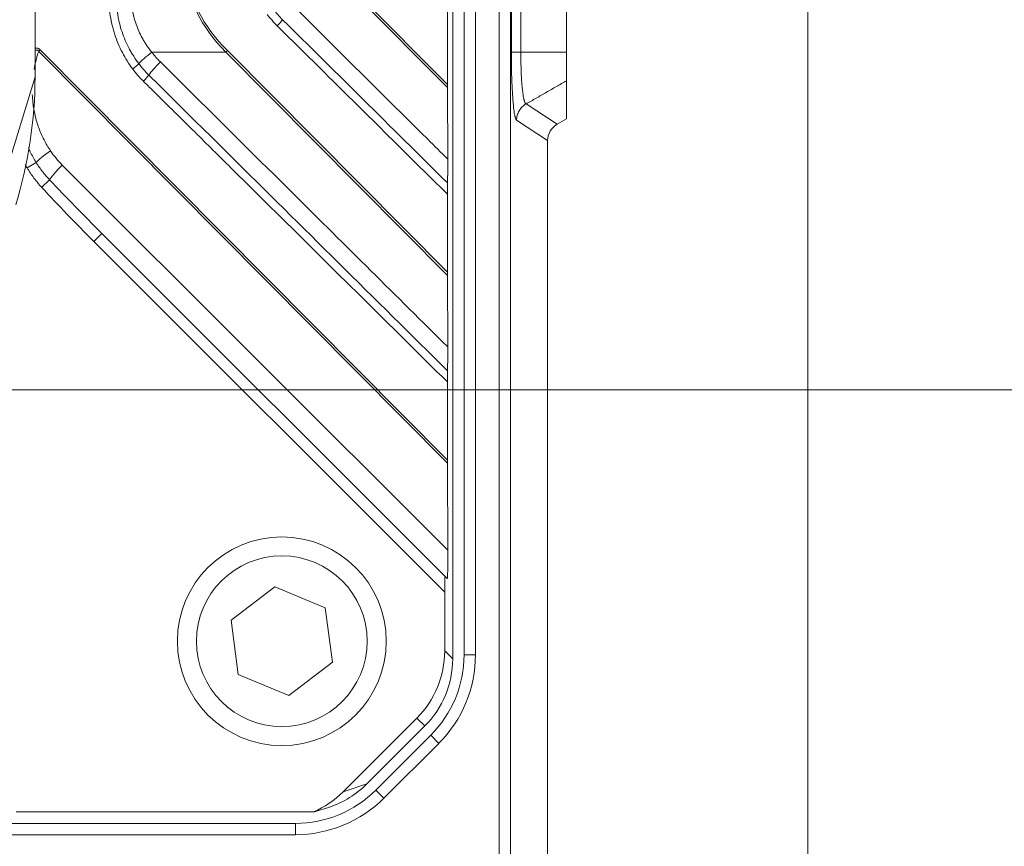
# Model space of a CAD drawing. Header units: millimetres. Extents: x 4 to 837, y 5 to 589.
# Tile 129 of 164: x 725 to 751, y 262 to 284. Entities that reach past the tile are written whole.
import ezdxf

# ---------------------------------------------------------------- set-up
doc = ezdxf.new("R2010")
doc.units = ezdxf.units.MM
doc.layers.add('1', color=7, linetype='Continuous', true_color=0xffffff)
doc.styles.add('ideas_simplex', font='simplex.shx')
doc.dimstyles.get("Standard").update_dxf_attribs({"dimtxt": 0.18, "dimasz": 0.18, "dimexe": 0.18, "dimexo": 0.0625, "dimgap": 0.09, "dimtad": 0, "dimtih": 1, "dimtoh": 1, "dimdec": 4, "dimzin": 0, "dimdsep": 46, "dimtxsty": 'Standard', "dimcen": 0.09, "dimadec": 0, "dimazin": 0, "dimtfac": 1, "dimtdec": 4, "dimtofl": 0, "dimtmove": 0, "dimatfit": 3, "dimfxl": 1, "dimtolj": 1, "dimtzin": 0, "dimarcsym": 0})

# ---------------------------------------------------------------- blocks, each defined once
blk = doc.blocks.new('_U0')
at = {"layer": '1', "color": 152, "lineweight": 13}
for p, q in [((700.230343, 313.020432), (786.941245, 313.020432)), ((709.630778, 274.485367), (786.941245, 274.485367))]:
    blk.add_line(p, q, dxfattribs=at)
at = {"layer": '1', "color": 27, "lineweight": 13}
blk.add_line((784.941245, 313.020432), (784.941245, 274.485367), dxfattribs=at)
at = {"layer": '1', "color": 87, "lineweight": 25}
for p, q in [((783.441245, 300.8554), (777.816245, 300.8554)), ((777.816245, 300.8554), (777.816245, 299.3554)), ((783.441245, 299.3554), (783.441245, 300.8554)), ((777.816245, 288.1504), (777.816245, 286.6504)), ((783.441245, 286.6504), (783.441245, 288.1504)), ((777.816245, 286.6504), (783.441245, 286.6504))]:
    blk.add_line(p, q, dxfattribs=at)
at = {"layer": '1', "color": 27, "lineweight": 18}
for points in [[(784.941245, 313.020432), (785.470226, 310.020434), (784.412264, 310.02043)], [(784.941245, 274.485367), (784.412264, 277.485365), (785.470226, 277.485369)]]:
    blk.add_solid(points, dxfattribs=at)
at = {"layer": '1', "color": 87, "linetype": 'Continuous', "lineweight": 25, "char_height": 3, "attachment_point": 7, "rotation": 90, "line_spacing_factor": 1.204819, "style": 'ideas_simplex'}
for s, insert in [('\\W1.3508;1.52', (783.287745, 288.0979)), ('\\W1.2664;38,5', (775.975245, 288.0979))]:
    blk.add_mtext(s, dxfattribs=dict(at, insert=insert))

msp = doc.modelspace()

# ---------------------------------------------------------------- linework, layer by layer
at = {"layer": '1', "color": 251, "linetype": 'Continuous', "lineweight": 18}
msp.add_line((745.744, 380.215), (745.744, 241.504), dxfattribs=at)
at = {"layer": '1', "color": 143, "linetype": 'Continuous', "lineweight": 13}
for p, q in [((737.615, 262.148), (737.615, 359.571)), ((737.914, 359.571), (737.914, 262.148)), ((736.992, 354.217), (736.992, 267.502)), ((737.937, 283.383), (737.937, 289.335)), ((738.185, 289.335), (738.185, 283.383)), ((739.392, 283.383), (738.185, 283.383)), ((738.324, 282.019), (739.14, 281.484)), ((738.892, 281.053), (738.075, 281.589)), ((736.692, 267.502), (736.992, 267.502)), ((735.813, 265.381), (736.025, 265.168)), ((736.025, 265.168), (734.582, 263.726)), ((734.37, 263.938), (734.582, 263.726)), ((732.249, 263.059), (732.249, 262.759)), ((732.249, 262.759), (696.218, 262.759))]:
    msp.add_line(p, q, dxfattribs=at)
at = {"layer": '1', "color": 9, "linetype": 'Continuous', "lineweight": 18}
for p, q in [((736.392, 354.326), (736.392, 267.393)), ((725.393, 282.736), (725.393, 338.983)), ((736.252, 282.534), (736.252, 284.627)), ((736.252, 282.45), (736.261, 280.566)), ((736.252, 279.643), (736.252, 277.584)), ((727.155, 278.606), (736.192, 269.569)), ((736.252, 277.5), (736.261, 275.617)), ((736.252, 272.634), (736.252, 274.693)), ((736.252, 272.55), (736.263, 270.257)), ((736.248, 269.513), (736.192, 269.569)), ((736.182, 269.155), (736.182, 267.602)), ((733.505, 263.89), (735.45, 265.835)), ((735.66, 265.626), (734.134, 264.099)), ((732.756, 263.359), (733.146, 263.489)), ((732.725, 263.359), (724.892, 263.359)), ((732.725, 263.359), (732.756, 263.359))]:
    msp.add_line(p, q, dxfattribs=at)
at = {"layer": '1', "color": 143, "linetype": 'Continuous', "lineweight": 18}
for p, q in [((736.692, 267.502), (736.692, 354.217)), ((739.392, 289.335), (739.392, 283.383)), ((737.937, 283.383), (738.185, 283.383)), ((739.392, 282.633), (739.392, 281.63)), ((739.14, 281.484), (739.392, 281.63)), ((734.37, 263.938), (735.813, 265.381)), ((696.612, 263.059), (732.249, 263.059))]:
    msp.add_line(p, q, dxfattribs=at)
at = {"layer": '1', "color": 9, "linetype": 'Continuous', "lineweight": 13}
for p, q in [((736.252, 282.45), (733.897, 284.825)), ((733.939, 284.867), (736.252, 282.534)), ((725.532, 283.447), (736.252, 272.634)), ((730.46, 283.426), (736.252, 277.584)), ((736.252, 272.55), (725.49, 283.406)), ((730.419, 283.384), (728.465, 283.384)), ((736.252, 277.5), (730.419, 283.384)), ((723.46, 276.41), (725.393, 282.736)), ((725.424, 280.476), (725.186, 280.333)), ((726.11, 280.41), (736.263, 270.257)), ((725.568, 279.823), (725.778, 280.017)), ((727.155, 278.606), (726.943, 278.394)), ((736.182, 269.155), (726.943, 278.394)), ((736.182, 267.602), (736.392, 267.393)), ((735.66, 265.626), (735.45, 265.835)), ((733.505, 263.89), (734.134, 264.099))]:
    msp.add_line(p, q, dxfattribs=at)
at = {"layer": '1', "color": 27, "linetype": 'Continuous', "lineweight": 18}
for p, q in [((731.704, 269.29), (730.558, 268.412)), ((733.037, 268.737), (731.704, 269.29)), ((733.225, 267.306), (733.037, 268.737)), ((730.558, 268.412), (730.746, 266.981)), ((732.079, 266.428), (733.225, 267.306)), ((730.746, 266.981), (732.079, 266.428))]:
    msp.add_line(p, q, dxfattribs=at)
msp.add_circle((731.892, 267.859), 2.75, dxfattribs=at)
at = {"layer": '1', "color": 27, "linetype": 'Continuous', "lineweight": 13}
msp.add_circle((731.892, 267.859), 2.25, dxfattribs=at)
at = {"layer": '1', "color": 143, "linetype": 'Continuous', "lineweight": 18}
for centre, start, end in [((733.692, 267.502), 315, 0), ((732.249, 266.059), 270, 315)]:
    msp.add_arc(centre, 3, start, end, dxfattribs=at)
at = {"layer": '1', "color": 143, "linetype": 'Continuous', "lineweight": 13}
for centre, start, end in [((733.692, 267.502), 315, 0), ((732.249, 266.059), 270, 315)]:
    msp.add_arc(centre, 3.3, start, end, dxfattribs=at)
at = {"layer": '1', "color": 9, "linetype": 'Continuous', "lineweight": 13}
for centre, major_axis, ratio, start_param, end_param in [((833.421, 285.465), (-104.009, 0), 0.144219, 0, 0.139194), ((833.474, 285.465), (-104.019, 0), 0.14132, 0, 0.139194), ((731.721, 284.077), (-0.211, -0.213), 0.124326, 1.693281, 2.561806), ((725.48, 283.447), (-0.213, -0.211), 0.123195, 1.497594, 1.69443), ((730.408, 283.426), (0.213, 0.211), 0.123195, 4.639187, 4.836023), ((728.483, 283.315), (0.394, 0.307), 0.130883, 1.512694, 2.583402), ((727.913, 282.941), (-0.239, -0.181), 0.105607, 1.709863, 2.585291), ((728.71, 283.059), (0.352, 0.355), 0.1226, 1.49659, 2.574863), ((728.197, 282.617), (-0.211, -0.213), 0.124326, 1.69328, 2.574726), ((725.82, 280.713), (0.414, 0.28), 0.134435, 1.521627, 2.74707), ((727.872, 282.184), (-1.326, 2.143), 0.99181, 1.612167, 1.80404), ((726.128, 280.341), (0.354, 0.354), 0.12288, 1.497061, 2.832116), ((727.508, 278.96), (-4.604, 4.604), 0.12288, 1.26132, 1.570796), ((727.508, 278.96), (-4.577, 4.577), 0.077238, 1.26132, 1.570796)]:
    msp.add_ellipse(centre, major_axis=major_axis, ratio=ratio, start_param=start_param, end_param=end_param, dxfattribs=at)
at = {"layer": '1', "color": 9, "linetype": 'Continuous', "lineweight": 18}
for centre, major_axis, ratio, start_param, end_param in [((715.224, 281.967), (-4.969, -9.694), 0.915268, 1.763714, 2.081279), ((736.263, 282.47), (-0.002, 0.428), 0.024757, 1.42201, 1.618845), ((736.263, 277.52), (-0.002, 0.428), 0.024757, 1.42201, 1.618845), ((736.263, 272.571), (-0.002, 0.428), 0.024757, 1.42201, 1.618845), ((736.246, 270.222), (-0.003, 0.71), 0.024865, 3.116549, 4.76108), ((736.192, 269.144), (0, 0.424), 0.024678, 6.258483, 7.829279), ((733.68, 267.605), (1.77, -1.77), 0.998783, 0, 0.784789), ((733.89, 267.396), (1.77, -1.77), 0.998783, 0, 0.784789), ((732.355, 265.861), (-2.386, -0.795), 0.993958, 1.570807, 2.036873), ((731.726, 265.651), (-2.386, -0.795), 0.993958, 1.659424, 2.036873)]:
    msp.add_ellipse(centre, major_axis=major_axis, ratio=ratio, start_param=start_param, end_param=end_param, dxfattribs=at)
at = {"layer": '1', "color": 143, "linetype": 'Continuous', "lineweight": 18}
msp.add_ellipse((739.393, 281.051), major_axis=(-0.42, 0.275), ratio=0.995307, start_param=5.820411, end_param=6.861394, dxfattribs=at)
at = {"layer": '1', "color": 9, "linetype": 'Continuous', "lineweight": 13}
for points, knots in [([(727.966, 282.941), (727.862, 283.079), (727.68, 283.367), (727.547, 283.682), (727.48, 283.887), (727.468, 283.929), (727.445, 284.011), (727.434, 284.053), (727.404, 284.178), (727.388, 284.262), (727.35, 284.515), (727.338, 284.686), (727.34, 284.859)], [0, 0, 0, 0, 0.25, 0.5, 0.5, 0.5625, 0.5625, 0.625, 0.625, 0.75, 0.75, 1, 1, 1, 1]), ([(727.532, 284.856), (727.531, 284.696), (727.544, 284.537), (727.576, 284.34), (727.583, 284.301), (727.599, 284.222), (727.608, 284.184), (727.636, 284.068), (727.658, 283.992), (727.734, 283.767), (727.796, 283.623), (727.889, 283.448), (727.908, 283.413), (727.948, 283.344), (727.969, 283.31), (728.033, 283.21), (728.079, 283.145), (728.127, 283.081)], [0, 0, 0, 0, 0.25, 0.25, 0.3125, 0.3125, 0.375, 0.375, 0.5, 0.5, 0.75, 0.75, 0.8125, 0.8125, 0.875, 0.875, 1, 1, 1, 1]), ([(727.92, 284.871), (727.923, 284.735), (727.937, 284.601), (727.968, 284.435), (727.975, 284.402), (727.99, 284.336), (728.015, 284.238), (728.046, 284.142), (728.116, 283.955), (728.172, 283.834), (728.255, 283.688), (728.272, 283.659), (728.308, 283.602), (728.326, 283.574), (728.383, 283.491), (728.423, 283.437), (728.465, 283.384)], [0, 0, 0, 0, 0.25, 0.25, 0.3125, 0.3125, 0.375, 0.5, 0.5, 0.75, 0.75, 0.8125, 0.8125, 0.875, 0.875, 1, 1, 1, 1]), ([(732.213, 284.584), (732.448, 284.351), (732.683, 284.118), (733.857, 282.953), (734.796, 282.021), (735.911, 280.914), (736.086, 280.74), (736.261, 280.566)], [0, 0, 0, 0, 0.17401, 0.17401, 0.870051, 0.870051, 1, 1, 1, 1]), ([(731.912, 284.241), (732.053, 284.102), (732.194, 283.962), (732.899, 283.263), (733.463, 282.705), (734.77, 281.41), (735.513, 280.673), (736.256, 279.937)], [0, 0, 0, 0, 0.097362, 0.097362, 0.486808, 0.486808, 1, 1, 1, 1]), ([(736.252, 279.643), (735.876, 280.015), (735.5, 280.387), (734.007, 281.866), (732.89, 282.971), (731.773, 284.077)], [0, 0, 0, 0, 0.251874, 0.251874, 1, 1, 1, 1]), ([(725.393, 283.49), (725.401, 283.491), (725.41, 283.493), (725.423, 283.493), (725.429, 283.493), (725.439, 283.493), (725.444, 283.492), (725.46, 283.49), (725.47, 283.487), (725.485, 283.481), (725.49, 283.479), (725.499, 283.474), (725.512, 283.465), (725.524, 283.455), (725.532, 283.447)], [0, 0, 0, 0, 0.168658, 0.168658, 0.272576, 0.272576, 0.376494, 0.376494, 0.584329, 0.584329, 0.688247, 0.688247, 0.792165, 1, 1, 1, 1]), ([(725.49, 283.406), (725.485, 283.414), (725.479, 283.421), (725.469, 283.429), (725.465, 283.432), (725.457, 283.436), (725.452, 283.437), (725.444, 283.439), (725.439, 283.439), (725.43, 283.439), (725.425, 283.438), (725.416, 283.436), (725.412, 283.435), (725.403, 283.432), (725.399, 283.43), (725.394, 283.428), (725.394, 283.427), (725.393, 283.427)], [0, 0, 0, 0, 0.243843, 0.243843, 0.365764, 0.365764, 0.487686, 0.487686, 0.609607, 0.609607, 0.731529, 0.731529, 0.85345, 0.85345, 0.975372, 0.975372, 1, 1, 1, 1]), ([(728.465, 283.384), (728.5, 283.339), (728.537, 283.295), (728.613, 283.21), (728.652, 283.168), (728.693, 283.128)], [0, 0, 0, 0, 0.5, 0.5, 1, 1, 1, 1]), ([(728.693, 283.128), (728.928, 282.895), (729.162, 282.662), (730.336, 281.497), (731.276, 280.565), (733.564, 278.294), (734.913, 276.955), (736.261, 275.617)], [0, 0, 0, 0, 0.093073, 0.093073, 0.465363, 0.465363, 1, 1, 1, 1]), ([(728.389, 282.782), (728.53, 282.643), (728.671, 282.503), (729.376, 281.804), (729.94, 281.246), (732.421, 278.787), (734.338, 276.887), (736.256, 274.987)], [0, 0, 0, 0, 0.053763, 0.053763, 0.268815, 0.268815, 1, 1, 1, 1]), ([(736.252, 274.693), (735.876, 275.065), (735.5, 275.438), (733.62, 277.299), (732.115, 278.789), (730.295, 280.591), (729.979, 280.904), (729.31, 281.567), (728.956, 281.917), (728.513, 282.355), (728.425, 282.443), (728.314, 282.552), (728.292, 282.574), (728.264, 282.602), (728.259, 282.607), (728.252, 282.614), (728.251, 282.615), (728.249, 282.617)], [0, 0, 0, 0, 0.14097, 0.14097, 0.704852, 0.704852, 0.823284, 0.823284, 0.955951, 0.955951, 0.989117, 0.989117, 0.997409, 0.997409, 0.999482, 0.999482, 1, 1, 1, 1]), ([(725.32, 282.27), (725.322, 282.198), (725.328, 282.126), (725.349, 281.942), (725.368, 281.829), (725.408, 281.662), (725.422, 281.606), (725.455, 281.497), (725.473, 281.443), (725.532, 281.282), (725.577, 281.178), (725.681, 280.976), (725.738, 280.878), (725.803, 280.782)], [0, 0, 0, 0, 0.136629, 0.136629, 0.352471, 0.352471, 0.460393, 0.460393, 0.568314, 0.568314, 0.784157, 0.784157, 1, 1, 1, 1]), ([(725.218, 280.865), (725.234, 280.829), (725.295, 280.696), (725.366, 280.567), (725.424, 280.476)], [0, 0, 0, 0, 0.26533, 1, 1, 1, 1])]:
    msp.add_open_spline(points, degree=3, knots=knots, dxfattribs=at)
for points in [[(731.663, 284.522), (731.74, 284.423), (731.823, 284.329), (731.912, 284.241)], [(731.773, 284.077), (731.677, 284.173), (731.587, 284.274), (731.505, 284.382)], [(725.49, 283.406), (725.437, 283.25), (725.396, 283.093), (725.367, 282.932)], [(728.249, 282.617), (728.147, 282.718), (728.052, 282.826), (727.966, 282.941)], [(728.127, 283.081), (728.208, 282.975), (728.295, 282.876), (728.389, 282.782)], [(725.186, 280.333), (725.167, 280.364), (725.149, 280.395), (725.132, 280.427)], [(725.568, 279.823), (725.495, 279.901), (725.359, 280.065), (725.24, 280.241), (725.186, 280.333)], [(725.424, 280.476), (725.475, 280.393), (725.585, 280.234), (725.711, 280.088), (725.778, 280.017)]]:
    msp.add_open_spline(points, degree=3, dxfattribs=at)
at = {"layer": '1', "color": 143, "linetype": 'Continuous', "lineweight": 13}
for points, knots in [([(738.075, 281.589), (738.066, 281.595), (738.057, 281.612), (738.043, 281.653), (738.039, 281.669), (738.033, 281.697), (738.03, 281.707), (738.026, 281.729), (738.024, 281.74), (738.013, 281.799), (738.005, 281.856), (737.994, 281.954), (737.991, 281.989), (737.985, 282.045), (737.984, 282.064), (737.98, 282.104), (737.979, 282.124), (737.971, 282.227), (737.965, 282.317), (737.958, 282.46), (737.955, 282.509), (737.952, 282.586), (737.951, 282.612), (737.949, 282.663), (737.948, 282.69), (737.944, 282.821), (737.941, 282.93), (737.939, 283.07), (737.939, 283.098), (737.938, 283.155), (737.938, 283.183), (737.937, 283.269), (737.937, 283.326), (737.937, 283.383)], [0, 0, 0, 0, 0.125, 0.125, 0.1875, 0.1875, 0.21875, 0.21875, 0.25, 0.25, 0.375, 0.375, 0.4375, 0.4375, 0.46875, 0.46875, 0.5, 0.5, 0.625, 0.625, 0.6875, 0.6875, 0.71875, 0.71875, 0.75, 0.75, 0.875, 0.875, 0.90625, 0.90625, 0.9375, 0.9375, 1, 1, 1, 1]), ([(738.185, 283.383), (738.185, 283.339), (738.185, 283.295), (738.186, 283.23), (738.186, 283.208), (738.187, 283.164), (738.188, 283.143), (738.19, 283.035), (738.192, 282.952), (738.198, 282.831), (738.199, 282.791), (738.204, 282.713), (738.206, 282.675), (738.213, 282.565), (738.219, 282.497), (738.227, 282.419), (738.228, 282.403), (738.232, 282.373), (738.234, 282.359), (738.239, 282.316), (738.242, 282.29), (738.254, 282.216), (738.262, 282.173), (738.272, 282.129), (738.275, 282.121), (738.279, 282.105), (738.281, 282.097), (738.287, 282.077), (738.292, 282.065), (738.305, 282.035), (738.314, 282.023), (738.323, 282.02)], [0, 0, 0, 0, 0.0625, 0.0625, 0.09375, 0.09375, 0.125, 0.125, 0.25, 0.25, 0.3125, 0.3125, 0.375, 0.375, 0.5, 0.5, 0.53125, 0.53125, 0.5625, 0.5625, 0.625, 0.625, 0.75, 0.75, 0.78125, 0.78125, 0.8125, 0.8125, 0.875, 0.875, 1, 1, 1, 1]), ([(738.075, 281.589), (738.075, 281.632), (738.081, 281.675), (738.104, 281.759), (738.121, 281.799), (738.164, 281.875), (738.19, 281.909), (738.252, 281.971), (738.286, 281.998), (738.323, 282.02)], [0, 0, 0, 0, 0.25, 0.25, 0.5, 0.5, 0.75, 0.75, 1, 1, 1, 1])]:
    msp.add_open_spline(points, degree=3, knots=knots, dxfattribs=at)
at = {"layer": '1', "color": 143, "linetype": 'Continuous', "lineweight": 18}
msp.add_open_spline([(739.392, 283.383), (739.392, 283.337), (739.392, 283.291), (739.392, 283.223), (739.392, 283.201), (739.392, 283.167), (739.392, 283.156), (739.392, 283.134), (739.392, 283.123), (739.392, 283.069), (739.392, 283.028), (739.392, 282.969), (739.392, 282.95), (739.392, 282.912), (739.392, 282.894), (739.392, 282.843), (739.392, 282.812), (739.392, 282.77), (739.392, 282.757), (739.392, 282.738), (739.392, 282.733), (739.392, 282.721), (739.392, 282.716), (739.392, 282.69), (739.392, 282.673), (739.392, 282.653), (739.392, 282.648), (739.392, 282.639), (739.392, 282.635), (739.392, 282.633)], degree=3, knots=[0, 0, 0, 0, 0.125, 0.125, 0.1875, 0.1875, 0.21875, 0.21875, 0.25, 0.25, 0.375, 0.375, 0.4375, 0.4375, 0.5, 0.5, 0.625, 0.625, 0.6875, 0.6875, 0.71875, 0.71875, 0.75, 0.75, 0.875, 0.875, 0.9375, 0.9375, 1, 1, 1, 1], dxfattribs=at)
at = {"layer": '1', "color": 143, "linetype": 'Continuous', "lineweight": 13}
msp.add_open_spline([(739.392, 282.633), (738.324, 282.019)], degree=1, dxfattribs=at)
at = {"layer": '1', "color": 143, "linetype": 'Continuous', "lineweight": 18}
msp.add_open_spline([(738.892, 281.053), (738.892, 250.922)], degree=1, dxfattribs=at)
at = {"layer": '1', "color": 9, "linetype": 'Continuous', "lineweight": 18}
for points, knots in [([(736.261, 280.566), (736.262, 280.51), (736.262, 280.455), (736.262, 280.371), (736.262, 280.343), (736.261, 280.302), (736.261, 280.288), (736.261, 280.26), (736.261, 280.246), (736.261, 280.205), (736.26, 280.178), (736.26, 280.125), (736.259, 280.099), (736.259, 280.061), (736.259, 280.049), (736.258, 280.025), (736.258, 280.013), (736.257, 279.978), (736.256, 279.957), (736.256, 279.937)], [0, 0, 0, 0, 0.25, 0.25, 0.375, 0.375, 0.4375, 0.4375, 0.5, 0.5, 0.625, 0.625, 0.75, 0.75, 0.8125, 0.8125, 0.875, 0.875, 1, 1, 1, 1]), ([(736.256, 279.937), (736.255, 279.918), (736.254, 279.896), (736.254, 279.862), (736.253, 279.85), (736.253, 279.826), (736.253, 279.813), (736.252, 279.775), (736.252, 279.749), (736.252, 279.696), (736.252, 279.669), (736.252, 279.643)], [0, 0, 0, 0, 0.25, 0.25, 0.375, 0.375, 0.5, 0.5, 0.75, 0.75, 1, 1, 1, 1]), ([(736.261, 275.617), (736.262, 275.561), (736.262, 275.505), (736.262, 275.421), (736.262, 275.394), (736.261, 275.352), (736.261, 275.338), (736.261, 275.31), (736.261, 275.296), (736.261, 275.255), (736.26, 275.228), (736.26, 275.175), (736.259, 275.149), (736.259, 275.112), (736.259, 275.099), (736.258, 275.075), (736.258, 275.063), (736.257, 275.029), (736.256, 275.007), (736.256, 274.987)], [0, 0, 0, 0, 0.25, 0.25, 0.375, 0.375, 0.4375, 0.4375, 0.5, 0.5, 0.625, 0.625, 0.75, 0.75, 0.8125, 0.8125, 0.875, 0.875, 1, 1, 1, 1]), ([(736.256, 274.987), (736.255, 274.968), (736.254, 274.947), (736.254, 274.912), (736.253, 274.9), (736.253, 274.876), (736.253, 274.863), (736.252, 274.825), (736.252, 274.799), (736.252, 274.76), (736.252, 274.746), (736.252, 274.72), (736.252, 274.706), (736.252, 274.693)], [0, 0, 0, 0, 0.25, 0.25, 0.375, 0.375, 0.5, 0.5, 0.75, 0.75, 0.875, 0.875, 1, 1, 1, 1])]:
    msp.add_open_spline(points, degree=3, knots=knots, dxfattribs=at)

# ---------------------------------------------------------------- dimensions: what is measured, and where the dimension line sits
at = {"layer": '1', "color": 87, "linetype": 'Continuous', "lineweight": 25}
dim = msp.add_linear_dim(base=(784.941, 313.02), p1=(699.131, 274.485), p2=(697.73, 313.02), angle=270, text='<>\\P[\\C87;{\\H1.00x;\\Fsimplex.shx;1.52\\Fsimplex.shx;}\\C87; ]', dimstyle='Standard', override={"dimtxt": 3, "dimasz": 3, "dimexe": 2, "dimexo": 2.5, "dimgap": 1.5, "dimtad": 1, "dimtih": 0, "dimtoh": 0, "dimdec": 1, "dimlfac": 1, "dimzin": 8, "dimdsep": 44, "dimlunit": 2, "dimtxsty": 'ideas_simplex', "dimsah": 1, "dimse1": 0, "dimse2": 0, "dimsd1": 0, "dimsd2": 0, "dimclrd": 27, "dimclre": 152, "dimclrt": 87, "dimtol": 0, "dimtm": -0.1, "dimtfac": 0.5, "dimtdec": 2, "dimtofl": 1, "dimtmove": 0, "dimtzin": 8, "dimlwd": 13, "dimlwe": 13}, dxfattribs=at)
dim.commit()
dim.dimension.update_dxf_attribs({"geometry": '_U0', "text_midpoint": (784.941, 293.753), "dimtype": 160})

doc.saveas('drawing.dxf')
